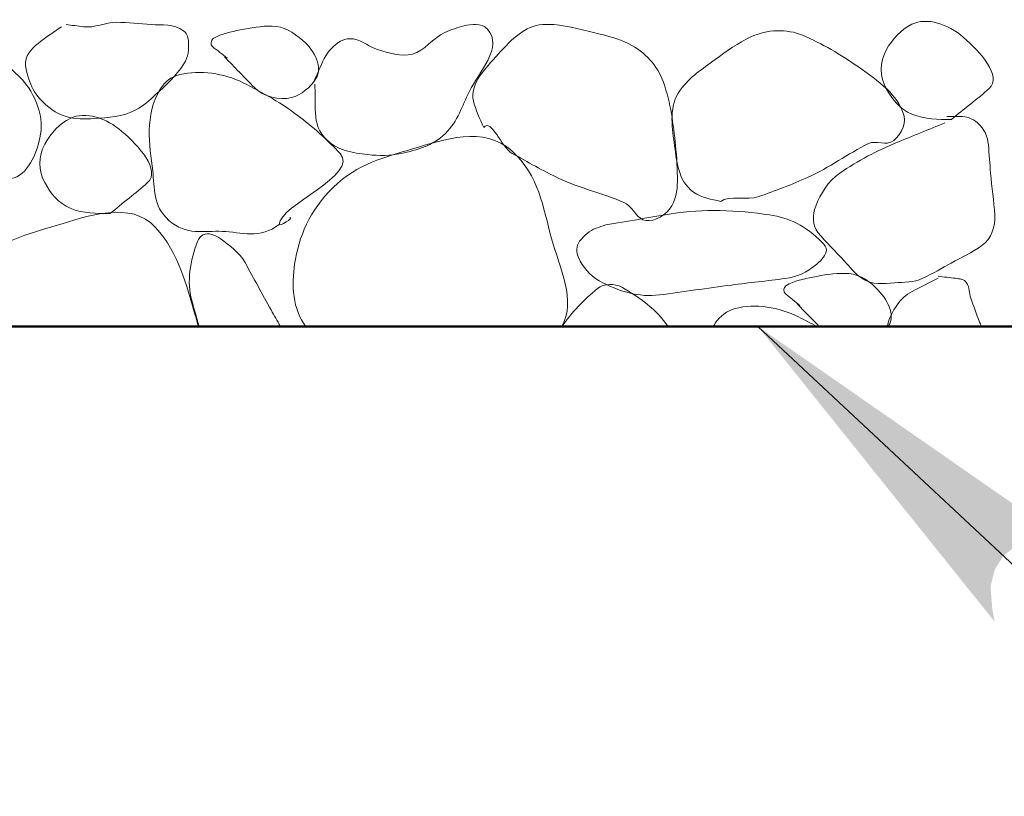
# Model space of a CAD drawing. Extents: x -312 to 328, y -156 to 292.
# Tile 4 of 89: x -233.01 to -226.43, y 75.26 to 80.44. Entities that reach past the tile are written whole.
import ezdxf

# ---------------------------------------------------------------- set-up
doc = ezdxf.new("R2010")
doc.units = 0
doc.header["$MEASUREMENT"] = 0
for name, color, linetype, lineweight in [('Level 1', 253, 'Continuous', 18), ('S-Anno-Patt-Capy', 1, 'Continuous', 18), ('S-Anno-Text', 53, 'Continuous', 25), ('S-Sect-Fngr', 2, 'Continuous', 50)]:
    doc.layers.add(name, color=color, linetype=linetype, lineweight=lineweight)

msp = doc.modelspace()

# ---------------------------------------------------------------- hatches: boundary and pattern name
at = {"layer": 'S-Anno-Text', "extrusion": (0, 0, -1)}
msp.add_hatch(color=256, dxfattribs=at).paths.add_polyline_path([(226.49659, 76.42154), (226.51209, 76.50446), (226.52435, 76.65544), (226.49571, 76.77111), (226.43801, 76.86214), (226.36366, 76.92127), (226.25584, 76.95757), (226.10176, 76.96138), (226.00384, 76.95194), (228.07797, 78.39387)], flags=16)

# ---------------------------------------------------------------- linework, layer by layer
at = {"layer": 'Level 1', "color": 214, "linetype": 'Continuous', "lineweight": 25}
msp.add_3dface([(-311.9741, -156.26001), (328.0259, -156.26001), (328.0259, 291.73999), (-311.9741, 291.73999)], dxfattribs=at)
msp.add_3dface([(-311.9741, -156.26001), (328.0259, -156.26001), (328.0259, 291.73999), (-311.9741, 291.73999)], dxfattribs=at)
msp.add_3dface([(-311.9741, -156.26001), (328.0259, -156.26001), (328.0259, 291.73999), (-311.9741, 291.73999)], dxfattribs=at)
at = {"layer": 'S-Anno-Patt-Capy'}
for points, knots in [([(-226.7846, 79.77599), (-226.87306, 79.77679), (-226.96163, 79.77515), (-227.0501, 79.81199), (-227.12994, 79.84525), (-227.18047, 79.91032), (-227.2211, 79.98299), (-227.26418, 80.06008), (-227.26485, 80.15981), (-227.2211, 80.23949), (-227.17966, 80.31495), (-227.11944, 80.37833), (-227.0501, 80.41199), (-226.94852, 80.4613), (-226.809, 80.4147), (-226.7051, 80.32499), (-226.59343, 80.22859), (-226.44366, 80.06573), (-226.5341, 79.98299), (-226.61095, 79.91268), (-226.70368, 79.84653), (-226.7846, 79.77599)], [0, 0, 0, 0, 0.129292, 0.129292, 0.129292, 0.2459897, 0.2459897, 0.2459897, 0.3697663, 0.3697663, 0.3697663, 0.4869769, 0.4869769, 0.4869769, 0.6586719, 0.6586719, 0.6586719, 0.8431872, 0.8431872, 0.8431872, 1, 1, 1, 1]), ([(-234.23485, 80.41199), (-234.02888, 80.41982), (-233.823, 80.40588), (-233.6171, 80.38199), (-233.38834, 80.35545), (-233.19739, 80.25147), (-233.0096, 80.06099), (-232.89201, 79.94172), (-232.84459, 79.78171), (-232.8731, 79.65299), (-232.89518, 79.55325), (-232.95552, 79.39871), (-233.0666, 79.38149), (-233.16208, 79.36669), (-233.25759, 79.37539), (-233.3531, 79.37399), (-233.63853, 79.36982), (-233.9242, 79.36105), (-234.2096, 79.37399)], [0, 0, 0, 0, 0.1925346, 0.1925346, 0.1925346, 0.4064293, 0.4064293, 0.4064293, 0.540361, 0.540361, 0.540361, 0.6441492, 0.6441492, 0.6441492, 0.7333683, 0.7333683, 0.7333683, 1, 1, 1, 1]), ([(-232.7291, 80.39549), (-232.75823, 80.37619), (-232.78711, 80.35656), (-232.8161, 80.33699), (-232.86486, 80.30407), (-232.91041, 80.26799), (-232.9481, 80.21999), (-232.98527, 80.17264), (-232.9674, 80.10023), (-232.9481, 80.04599), (-232.93133, 79.9989), (-232.91209, 79.95462), (-232.8746, 79.91399), (-232.82224, 79.85727), (-232.7686, 79.81835), (-232.6991, 79.79699), (-232.63662, 79.7778), (-232.57255, 79.77725), (-232.5101, 79.78199), (-232.41667, 79.78908), (-232.32265, 79.79433), (-232.2326, 79.84049), (-232.17963, 79.86765), (-232.1428, 79.90417), (-232.1006, 79.94249), (-232.02996, 80.00664), (-231.96731, 80.06365), (-231.9116, 80.14799), (-231.88195, 80.19287), (-231.87894, 80.24566), (-231.8816, 80.29349), (-231.88301, 80.31906), (-231.8861, 80.34812), (-231.9116, 80.36699), (-231.98331, 80.42007), (-232.05634, 80.40362), (-232.1306, 80.41049), (-232.20808, 80.41767), (-232.28612, 80.42565), (-232.3631, 80.42549), (-232.43613, 80.42535), (-232.50901, 80.38612), (-232.5821, 80.39549), (-232.6211, 80.40049), (-232.6601, 80.40549), (-232.6991, 80.41049)], [0, 0, 0, 0, 0.0379899, 0.0379899, 0.0379899, 0.1019069, 0.1019069, 0.1019069, 0.1649582, 0.1649582, 0.1649582, 0.2197054, 0.2197054, 0.2197054, 0.296137, 0.296137, 0.296137, 0.3648391, 0.3648391, 0.3648391, 0.4676052, 0.4676052, 0.4676052, 0.5280538, 0.5280538, 0.5280538, 0.6292249, 0.6292249, 0.6292249, 0.6830579, 0.6830579, 0.6830579, 0.7118248, 0.7118248, 0.7118248, 0.7927328, 0.7927328, 0.7927328, 0.8771576, 0.8771576, 0.8771576, 0.9572564, 0.9572564, 0.9572564, 1, 1, 1, 1]), ([(-231.6401, 80.19449), (-231.5736, 80.12599), (-231.5071, 80.05749), (-231.4406, 79.98899), (-231.38112, 79.92773), (-231.2727, 79.90217), (-231.1931, 79.92299), (-231.12895, 79.93978), (-231.06645, 79.99257), (-231.0296, 80.04899), (-230.98149, 80.12264), (-231.03901, 80.23697), (-231.1166, 80.30399), (-231.18191, 80.36041), (-231.24744, 80.39846), (-231.3221, 80.39999), (-231.39271, 80.40145), (-231.46435, 80.38865), (-231.5351, 80.37449), (-231.59784, 80.36194), (-231.65846, 80.3508), (-231.7166, 80.31749), (-231.73315, 80.30801), (-231.7352, 80.27473), (-231.7211, 80.26349), (-231.68829, 80.23736), (-231.6549, 80.21174), (-231.6221, 80.18549)], [0, 0, 0, 0, 0.15649, 0.15649, 0.15649, 0.296446, 0.296446, 0.296446, 0.4092296, 0.4092296, 0.4092296, 0.5564436, 0.5564436, 0.5564436, 0.6803735, 0.6803735, 0.6803735, 0.7975846, 0.7975846, 0.7975846, 0.9015289, 0.9015289, 0.9015289, 0.9311359, 0.9311359, 0.9311359, 1, 1, 1, 1]), ([(-231.0371, 80.01299), (-231.0356, 79.956), (-231.03534, 79.89899), (-231.0341, 79.84199), (-231.03267, 79.7767), (-231.02576, 79.71373), (-230.9726, 79.65599), (-230.88817, 79.56429), (-230.78585, 79.55481), (-230.6831, 79.54199), (-230.60973, 79.53284), (-230.53417, 79.53393), (-230.4611, 79.54949), (-230.35443, 79.57221), (-230.25108, 79.59872), (-230.1656, 79.68299), (-230.08094, 79.76645), (-230.05388, 79.86551), (-230.0066, 79.96199), (-229.94243, 80.09293), (-229.77467, 80.26071), (-229.8851, 80.38049), (-229.92498, 80.42376), (-229.99142, 80.41383), (-230.0411, 80.40149), (-230.08377, 80.3909), (-230.12725, 80.37549), (-230.1686, 80.35649), (-230.24836, 80.31984), (-230.3058, 80.23445), (-230.3861, 80.21249), (-230.45832, 80.19275), (-230.54542, 80.22157), (-230.6186, 80.24399), (-230.66905, 80.25945), (-230.7158, 80.29919), (-230.7656, 80.31149), (-230.80074, 80.32018), (-230.84387, 80.31676), (-230.8781, 80.29199), (-230.92726, 80.25641), (-230.96068, 80.21586), (-230.9831, 80.16599), (-231.0031, 80.12149), (-231.0231, 80.07699), (-231.0431, 80.03249)], [0, 0, 0, 0, 0.050965, 0.050965, 0.050965, 0.1093434, 0.1093434, 0.1093434, 0.2020607, 0.2020607, 0.2020607, 0.2682534, 0.2682534, 0.2682534, 0.3648804, 0.3648804, 0.3648804, 0.4605745, 0.4605745, 0.4605745, 0.5904349, 0.5904349, 0.5904349, 0.6373415, 0.6373415, 0.6373415, 0.6776329, 0.6776329, 0.6776329, 0.7553647, 0.7553647, 0.7553647, 0.8252816, 0.8252816, 0.8252816, 0.8734843, 0.8734843, 0.8734843, 0.9075086, 0.9075086, 0.9075086, 0.9563844, 0.9563844, 0.9563844, 1, 1, 1, 1]), ([(-229.9091, 79.72349), (-229.93625, 79.78163), (-229.96412, 79.84177), (-229.9781, 79.90049), (-230.0042, 80.01021), (-229.90313, 80.112), (-229.8116, 80.21399), (-229.72041, 80.3156), (-229.63262, 80.40167), (-229.5176, 80.41049), (-229.41699, 80.41821), (-229.31235, 80.38994), (-229.2116, 80.36549), (-229.11902, 80.34303), (-229.0288, 80.32585), (-228.9401, 80.28149), (-228.83235, 80.22762), (-228.74889, 80.137), (-228.7091, 80.02499), (-228.65961, 79.88573), (-228.6432, 79.74607), (-228.6281, 79.60349), (-228.61959, 79.52317), (-228.61554, 79.44241), (-228.6161, 79.36199), (-228.61654, 79.2982), (-228.62481, 79.23769), (-228.6686, 79.17749), (-228.7124, 79.11726), (-228.79705, 79.08752), (-228.8471, 79.10699), (-228.89167, 79.12434), (-228.92222, 79.20073), (-228.9731, 79.22249), (-229.11068, 79.28136), (-229.26708, 79.31774), (-229.4066, 79.38299), (-229.51333, 79.43292), (-229.61637, 79.49231), (-229.7186, 79.54949), (-229.79317, 79.59121), (-229.85839, 79.78609), (-229.9091, 79.72349)], [0, 0, 0, 0, 0.0459225, 0.0459225, 0.0459225, 0.13173, 0.13173, 0.13173, 0.2172113, 0.2172113, 0.2172113, 0.2919766, 0.2919766, 0.2919766, 0.3606759, 0.3606759, 0.3606759, 0.444118, 0.444118, 0.444118, 0.5478719, 0.5478719, 0.5478719, 0.606322, 0.606322, 0.606322, 0.6526918, 0.6526918, 0.6526918, 0.6990843, 0.6990843, 0.6990843, 0.7404028, 0.7404028, 0.7404028, 0.8521449, 0.8521449, 0.8521449, 0.9376324, 0.9376324, 0.9376324, 1, 1, 1, 1]), ([(-228.3266, 79.22849), (-228.38856, 79.24533), (-228.44936, 79.24882), (-228.5081, 79.29149), (-228.61641, 79.3702), (-228.62105, 79.50678), (-228.6371, 79.62149), (-228.65309, 79.73589), (-228.67282, 79.86849), (-228.5966, 79.97249), (-228.52987, 80.06354), (-228.4494, 80.11366), (-228.3641, 80.17649), (-228.28582, 80.23415), (-228.21022, 80.28672), (-228.1241, 80.32799), (-228.01935, 80.37819), (-227.88436, 80.38344), (-227.7791, 80.33849), (-227.64819, 80.2826), (-227.52586, 80.20991), (-227.4056, 80.12699), (-227.33792, 80.08033), (-227.27706, 80.03668), (-227.2151, 79.97849), (-227.16579, 79.93219), (-227.12867, 79.87405), (-227.1071, 79.81949), (-227.08537, 79.76456), (-227.11116, 79.68448), (-227.1701, 79.63649), (-227.22211, 79.59415), (-227.28933, 79.64055), (-227.3396, 79.61549), (-227.47555, 79.54771), (-227.60275, 79.45416), (-227.7431, 79.39049), (-227.85031, 79.34185), (-227.96184, 79.30038), (-228.0716, 79.26149), (-228.15156, 79.23316), (-228.26924, 79.27106), (-228.3266, 79.22849)], [0, 0, 0, 0, 0.0464356, 0.0464356, 0.0464356, 0.1320731, 0.1320731, 0.1320731, 0.2174716, 0.2174716, 0.2174716, 0.2922308, 0.2922308, 0.2922308, 0.3608286, 0.3608286, 0.3608286, 0.4442527, 0.4442527, 0.4442527, 0.5479952, 0.5479952, 0.5479952, 0.6063752, 0.6063752, 0.6063752, 0.652832, 0.652832, 0.652832, 0.6996102, 0.6996102, 0.6996102, 0.7408911, 0.7408911, 0.7408911, 0.8525533, 0.8525533, 0.8525533, 0.9378533, 0.9378533, 0.9378533, 1, 1, 1, 1]), ([(-231.2756, 79.07549), (-231.40062, 78.976), (-231.53041, 79.02309), (-231.6566, 79.02899), (-231.77594, 79.03458), (-231.8962, 78.99865), (-232.0121, 79.10249), (-232.12295, 79.20182), (-232.10655, 79.31907), (-232.1201, 79.43249), (-232.14148, 79.61159), (-232.17603, 79.80085), (-232.0706, 79.97849), (-232.03903, 80.03167), (-231.9912, 80.06347), (-231.9386, 80.07599), (-231.80237, 80.10843), (-231.64555, 80.08575), (-231.5171, 80.02199), (-231.38078, 79.95433), (-231.25855, 79.8849), (-231.1316, 79.78799), (-231.03175, 79.71178), (-230.94485, 79.63007), (-230.8691, 79.54949), (-230.73573, 79.40762), (-231.274, 79.20205), (-231.2756, 79.07549), (-231.27581, 79.05812), (-231.17572, 79.12161), (-231.2036, 79.12199)], [0, 0, 0, 0, 0.1024323, 0.1024323, 0.1024323, 0.1993114, 0.1993114, 0.1993114, 0.2919752, 0.2919752, 0.2919752, 0.4382842, 0.4382842, 0.4382842, 0.4820789, 0.4820789, 0.4820789, 0.5954844, 0.5954844, 0.5954844, 0.7158329, 0.7158329, 0.7158329, 0.8104831, 0.8104831, 0.8104831, 0.9771264, 0.9771264, 0.9771264, 1, 1, 1, 1]), ([(-232.4051, 79.14749), (-232.49356, 79.14829), (-232.58213, 79.14665), (-232.6706, 79.18349), (-232.75044, 79.21675), (-232.80097, 79.28182), (-232.8416, 79.35449), (-232.88468, 79.43158), (-232.88535, 79.53131), (-232.8416, 79.61099), (-232.80016, 79.68645), (-232.73994, 79.74983), (-232.6706, 79.78349), (-232.56902, 79.8328), (-232.4295, 79.7862), (-232.3256, 79.69649), (-232.21393, 79.60009), (-232.06416, 79.43723), (-232.1546, 79.35449), (-232.23145, 79.28418), (-232.32418, 79.21803), (-232.4051, 79.14749)], [0, 0, 0, 0, 0.129292, 0.129292, 0.129292, 0.2459897, 0.2459897, 0.2459897, 0.3697663, 0.3697663, 0.3697663, 0.4869769, 0.4869769, 0.4869769, 0.6586719, 0.6586719, 0.6586719, 0.8431872, 0.8431872, 0.8431872, 1, 1, 1, 1]), ([(-226.8296, 79.75349), (-226.9372, 79.70974), (-227.04461, 79.66556), (-227.1521, 79.62149), (-227.28499, 79.567), (-227.40771, 79.50162), (-227.5316, 79.41749), (-227.61002, 79.36424), (-227.65876, 79.28005), (-227.6921, 79.19699), (-227.71362, 79.14335), (-227.71572, 79.06638), (-227.6771, 79.02149), (-227.62054, 78.95577), (-227.56165, 78.8948), (-227.5016, 78.83249), (-227.46307, 78.79252), (-227.4376, 78.75195), (-227.3846, 78.71549), (-227.31378, 78.66679), (-227.23843, 78.68161), (-227.1656, 78.68549), (-227.10254, 78.68886), (-227.03837, 78.68699), (-226.9766, 78.71549), (-226.90684, 78.74767), (-226.84941, 78.78271), (-226.7861, 78.81749), (-226.71719, 78.85535), (-226.64906, 78.8871), (-226.5821, 78.93449), (-226.51894, 78.97919), (-226.48923, 79.06498), (-226.4951, 79.13849), (-226.50251, 79.23146), (-226.51531, 79.32441), (-226.5236, 79.41749), (-226.5292, 79.48042), (-226.53261, 79.54352), (-226.5386, 79.60649), (-226.54376, 79.66086), (-226.56347, 79.71112), (-226.6106, 79.75349), (-226.64653, 79.78581), (-226.68599, 79.79699), (-226.7276, 79.79699), (-226.7571, 79.79699), (-226.7866, 79.79699), (-226.8161, 79.79699)], [0, 0, 0, 0, 0.0972269, 0.0972269, 0.0972269, 0.2174407, 0.2174407, 0.2174407, 0.293535, 0.293535, 0.293535, 0.3426801, 0.3426801, 0.3426801, 0.4146421, 0.4146421, 0.4146421, 0.4608083, 0.4608083, 0.4608083, 0.5224826, 0.5224826, 0.5224826, 0.575876, 0.575876, 0.575876, 0.6361673, 0.6361673, 0.6361673, 0.7017826, 0.7017826, 0.7017826, 0.763661, 0.763661, 0.763661, 0.8419104, 0.8419104, 0.8419104, 0.8948095, 0.8948095, 0.8948095, 0.9404798, 0.9404798, 0.9404798, 0.9753074, 0.9753074, 0.9753074, 1, 1, 1, 1]), ([(-231.09647, 78.39387), (-231.18694, 78.50551), (-231.19244, 78.67555), (-231.1721, 78.80999), (-231.14447, 78.99253), (-231.07453, 79.16648), (-230.9141, 79.32299), (-230.74972, 79.48335), (-230.5696, 79.52437), (-230.3846, 79.57949), (-230.17607, 79.64162), (-229.91013, 79.73705), (-229.7216, 79.56599), (-229.53895, 79.40028), (-229.51433, 79.19116), (-229.4561, 78.98099), (-229.40253, 78.78765), (-229.28792, 78.5627), (-229.38847, 78.39387)], [0, 0, 0, 0, 0.1214617, 0.1214617, 0.1214617, 0.2863693, 0.2863693, 0.2863693, 0.4553354, 0.4553354, 0.4553354, 0.6457775, 0.6457775, 0.6457775, 0.8302726, 0.8302726, 0.8302726, 1, 1, 1, 1]), ([(-233.52935, 78.39387), (-233.48772, 78.54852), (-233.41947, 78.68462), (-233.2946, 78.81149), (-233.14123, 78.9673), (-232.94963, 79.01188), (-232.7651, 79.06799), (-232.55663, 79.13138), (-232.26524, 79.23769), (-232.1006, 79.05449), (-231.9416, 78.87759), (-231.89765, 78.67468), (-231.8366, 78.46949), (-231.8291, 78.44429), (-231.82213, 78.41897), (-231.81435, 78.39387)], [0, 0, 0, 0, 0.1953267, 0.1953267, 0.1953267, 0.4352061, 0.4352061, 0.4352061, 0.7061864, 0.7061864, 0.7061864, 0.96786, 0.96786, 0.96786, 1, 1, 1, 1]), ([(-229.0946, 79.07249), (-228.9486, 79.09699), (-228.8026, 79.12149), (-228.6566, 79.14599), (-228.4406, 79.18224), (-228.21777, 79.17073), (-227.9996, 79.13849), (-227.86815, 79.11907), (-227.76048, 79.06556), (-227.6486, 78.95549), (-227.63208, 78.93925), (-227.61864, 78.92104), (-227.6201, 78.90449), (-227.62294, 78.8721), (-227.65083, 78.83932), (-227.6846, 78.80999), (-227.75315, 78.75046), (-227.81927, 78.72413), (-227.8961, 78.71399), (-228.01554, 78.69823), (-228.13529, 78.68582), (-228.2546, 78.67049), (-228.41515, 78.64987), (-228.57561, 78.62479), (-228.7361, 78.60449), (-228.87246, 78.58725), (-229.00507, 78.6254), (-229.1381, 78.69899), (-229.20483, 78.73591), (-229.24535, 78.79192), (-229.2761, 78.85349), (-229.29239, 78.88612), (-229.29253, 78.93285), (-229.2686, 78.96299), (-229.23809, 79.0014), (-229.20309, 79.0344), (-229.1591, 79.04999), (-229.13761, 79.05761), (-229.11615, 79.06514), (-229.0946, 79.07249)], [0, 0, 0, 0, 0.1204476, 0.1204476, 0.1204476, 0.2986392, 0.2986392, 0.2986392, 0.4059922, 0.4059922, 0.4059922, 0.4218367, 0.4218367, 0.4218367, 0.452866, 0.452866, 0.452866, 0.5158575, 0.5158575, 0.5158575, 0.6137967, 0.6137967, 0.6137967, 0.7456017, 0.7456017, 0.7456017, 0.8575969, 0.8575969, 0.8575969, 0.9137786, 0.9137786, 0.9137786, 0.9435448, 0.9435448, 0.9435448, 0.9814737, 0.9814737, 0.9814737, 1, 1, 1, 1]), ([(-231.8091, 78.39387), (-231.82689, 78.45128), (-231.84323, 78.50923), (-231.8591, 78.56699), (-231.89401, 78.69406), (-231.87095, 78.831), (-231.8201, 78.96149), (-231.81258, 78.98078), (-231.79954, 78.99776), (-231.7826, 79.00649), (-231.74922, 79.0237), (-231.70186, 79.00485), (-231.6701, 78.98099), (-231.60642, 78.93317), (-231.5413, 78.88791), (-231.5036, 78.82049), (-231.44472, 78.7152), (-231.38856, 78.60896), (-231.3296, 78.50399), (-231.30897, 78.46728), (-231.28845, 78.43052), (-231.26772, 78.39387)], [0, 0, 0, 0, 0.122643, 0.122643, 0.122643, 0.3924451, 0.3924451, 0.3924451, 0.432312, 0.432312, 0.432312, 0.5108208, 0.5108208, 0.5108208, 0.6682162, 0.6682162, 0.6682162, 0.9140296, 0.9140296, 0.9140296, 1, 1, 1, 1]), ([(-227.20697, 78.39387), (-227.20617, 78.39507), (-227.20537, 78.39628), (-227.2046, 78.39749), (-227.1566, 78.47259), (-227.21352, 78.5756), (-227.2901, 78.65249), (-227.35506, 78.71773), (-227.42198, 78.74706), (-227.4971, 78.74849), (-227.56772, 78.74984), (-227.63934, 78.73712), (-227.7101, 78.72299), (-227.77284, 78.71046), (-227.83362, 78.69944), (-227.8916, 78.66599), (-227.90808, 78.65649), (-227.90867, 78.62326), (-227.8946, 78.61199), (-227.8621, 78.58599), (-227.8296, 78.55999), (-227.7971, 78.53399)], [0, 0, 0, 0, 0.0039936, 0.0039936, 0.0039936, 0.2518372, 0.2518372, 0.2518372, 0.4621065, 0.4621065, 0.4621065, 0.6597909, 0.6597909, 0.6597909, 0.8351001, 0.8351001, 0.8351001, 0.8849387, 0.8849387, 0.8849387, 1, 1, 1, 1]), ([(-226.58397, 78.39387), (-226.5888, 78.40336), (-226.593, 78.41314), (-226.5971, 78.42299), (-226.61902, 78.47566), (-226.63649, 78.52993), (-226.6556, 78.58349), (-226.66744, 78.6167), (-226.66253, 78.65319), (-226.6841, 78.68549), (-226.70026, 78.70971), (-226.73131, 78.71231), (-226.7576, 78.71549), (-226.79659, 78.72021), (-226.83566, 78.724), (-226.8746, 78.72899)], [0, 0, 0, 0, 0.0631533, 0.0631533, 0.0631533, 0.4008636, 0.4008636, 0.4008636, 0.61023, 0.61023, 0.61023, 0.767169, 0.767169, 0.767169, 1, 1, 1, 1]), ([(-229.38585, 78.39387), (-229.32125, 78.48939), (-229.24131, 78.57193), (-229.1501, 78.64649), (-229.10687, 78.68183), (-229.03335, 78.68251), (-228.9866, 78.65549), (-228.87091, 78.58864), (-228.75272, 78.50602), (-228.67722, 78.39387)], [0, 0, 0, 0, 0.3778641, 0.3778641, 0.3778641, 0.5569299, 0.5569299, 0.5569299, 1, 1, 1, 1]), ([(-226.8746, 78.71549), (-226.93289, 78.68658), (-226.99084, 78.65767), (-227.0486, 78.62699), (-227.12919, 78.58418), (-227.18711, 78.49608), (-227.2106, 78.40799), (-227.21185, 78.4033), (-227.21295, 78.3986), (-227.21397, 78.39387)], [0, 0, 0, 0, 0.4048877, 0.4048877, 0.4048877, 0.969879, 0.969879, 0.969879, 1, 1, 1, 1]), ([(-228.37472, 78.39387), (-228.37085, 78.40117), (-228.36691, 78.40832), (-228.3626, 78.41549), (-228.33405, 78.46296), (-228.28232, 78.49866), (-228.2306, 78.51299), (-228.09614, 78.55025), (-227.9348, 78.52137), (-227.8076, 78.45749), (-227.76621, 78.43671), (-227.72488, 78.41599), (-227.68422, 78.39387)], [0, 0, 0, 0, 0.0328663, 0.0328663, 0.0328663, 0.2504142, 0.2504142, 0.2504142, 0.8159778, 0.8159778, 0.8159778, 1, 1, 1, 1])]:
    msp.add_open_spline(points, degree=3, knots=knots, dxfattribs=at)
msp.add_open_spline([(-227.8136, 78.54299), (-227.76534, 78.49329), (-227.7171, 78.44357), (-227.66885, 78.39387)], degree=3, dxfattribs=at)
at = {"layer": 'S-Anno-Text', "flags": 128}
msp.add_lwpolyline([(-210.38035, 67.35374), (-216.25735, 67.35374), (-228.07797, 78.39387)], dxfattribs=at)
at = {"layer": 'S-Sect-Fngr'}
msp.add_line((-234.23485, 78.39387), (-220.96997, 78.39387), dxfattribs=at)

doc.saveas('drawing.dxf')
